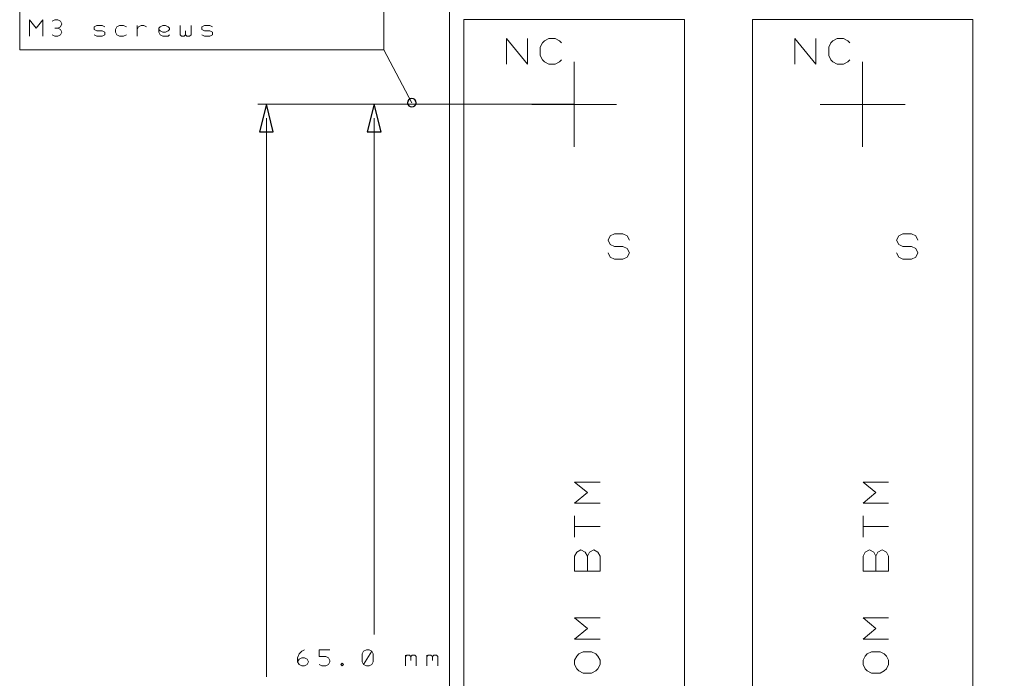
# Model space of a CAD drawing. Header units: millimetres. Extents: x -128 to 128, y -97 to 97.
# Tile 10 of 27: x -128 to -70, y -11 to 28. Entities that reach past the tile are written whole.
import ezdxf

# ---------------------------------------------------------------- set-up
doc = ezdxf.new("R2010")
doc.units = ezdxf.units.MM
doc.header["$MEASUREMENT"] = 0
doc.layers.add('Ebene 1', color=7, linetype='Continuous')

msp = doc.modelspace()

# ---------------------------------------------------------------- linework, layer by layer
at = {"layer": 'Ebene 1', "lineweight": 20}
for points, knots in [([(-102.7063, -46.9188), (-102.7063, -46.9188), (116.0512, -46.9188), (116.0512, -46.9188), (116.0512, -46.9188), (116.0512, -46.9188), (116.0512, 82.5514), (116.0512, 82.5514), (116.0512, 82.5514), (116.0512, 82.5514), (-102.7063, 82.5514), (-102.7063, 82.5514), (-102.7063, 82.5514), (-102.7063, 82.5514), (-102.7063, -46.9188), (-102.7063, -46.9188)], [0, 0, 0, 0, 0.2, 0.2, 0.2, 0.2, 0.4, 0.4, 0.4, 0.4, 0.6, 0.6, 0.6, 0.6, 1, 1, 1, 1]), ([(-101.8614, -46.9188), (-101.8614, -46.9188), (-88.8612, -46.9188), (-88.8612, -46.9188), (-88.8612, -46.9188), (-88.8612, -46.9188), (-88.8612, 28.0814), (-88.8612, 28.0814), (-88.8612, 28.0814), (-88.8612, 28.0814), (-101.8614, 28.0814), (-101.8614, 28.0814), (-101.8614, 28.0814), (-101.8614, 28.0814), (-101.8614, -46.9188), (-101.8614, -46.9188)], [0, 0, 0, 0, 0.2, 0.2, 0.2, 0.2, 0.4, 0.4, 0.4, 0.4, 0.6, 0.6, 0.6, 0.6, 1, 1, 1, 1]), ([(-84.8614, -46.9188), (-84.8614, -46.9188), (-71.8612, -46.9188), (-71.8612, -46.9188), (-71.8612, -46.9188), (-71.8612, -46.9188), (-71.8612, 28.0814), (-71.8612, 28.0814), (-71.8612, 28.0814), (-71.8612, 28.0814), (-84.8614, 28.0814), (-84.8614, 28.0814), (-84.8614, 28.0814), (-84.8614, 28.0814), (-84.8614, -46.9188), (-84.8614, -46.9188)], [0, 0, 0, 0, 0.2, 0.2, 0.2, 0.2, 0.4, 0.4, 0.4, 0.4, 0.6, 0.6, 0.6, 0.6, 1, 1, 1, 1]), ([(-99.3613, 25.4564), (-99.3613, 25.4564), (-99.3613, 26.9564), (-99.3613, 26.9564), (-99.3613, 26.9564), (-99.3613, 26.9564), (-98.1114, 25.4564), (-98.1114, 25.4564), (-98.1114, 25.4564), (-98.1114, 25.4564), (-98.1114, 26.9564), (-98.1114, 26.9564)], [0, 0, 0, 0, 0.25, 0.25, 0.25, 0.25, 0.5, 0.5, 0.5, 0.5, 1, 1, 1, 1]), ([(-96.1115, 25.7062), (-96.1115, 25.7062), (-96.2364, 25.5813), (-96.2364, 25.5813), (-96.2364, 25.5813), (-96.2364, 25.5813), (-96.4865, 25.4564), (-96.4865, 25.4564), (-96.4865, 25.4564), (-96.4865, 25.4564), (-96.8615, 25.4564), (-96.8615, 25.4564), (-96.8615, 25.4564), (-96.8615, 25.4564), (-97.1113, 25.5813), (-97.1113, 25.5813), (-97.1113, 25.5813), (-97.1113, 25.5813), (-97.2365, 25.7062), (-97.2365, 25.7062), (-97.2365, 25.7062), (-97.2365, 25.7062), (-97.3614, 25.9563), (-97.3614, 25.9563), (-97.3614, 25.9563), (-97.3614, 25.9563), (-97.3614, 26.4562), (-97.3614, 26.4562), (-97.3614, 26.4562), (-97.3614, 26.4562), (-97.2365, 26.7063), (-97.2365, 26.7063), (-97.2365, 26.7063), (-97.2365, 26.7063), (-97.1113, 26.8312), (-97.1113, 26.8312), (-97.1113, 26.8312), (-97.1113, 26.8312), (-96.8615, 26.9564), (-96.8615, 26.9564), (-96.8615, 26.9564), (-96.8615, 26.9564), (-96.4865, 26.9564), (-96.4865, 26.9564), (-96.4865, 26.9564), (-96.4865, 26.9564), (-96.2364, 26.8312), (-96.2364, 26.8312), (-96.2364, 26.8312), (-96.2364, 26.8312), (-96.1115, 26.7063), (-96.1115, 26.7063)], [0, 0, 0, 0, 0.0714286, 0.0714286, 0.0714286, 0.0714286, 0.1428571, 0.1428571, 0.1428571, 0.1428571, 0.2142857, 0.2142857, 0.2142857, 0.2142857, 0.2857143, 0.2857143, 0.2857143, 0.2857143, 0.3571429, 0.3571429, 0.3571429, 0.3571429, 0.4285714, 0.4285714, 0.4285714, 0.4285714, 0.5, 0.5, 0.5, 0.5, 0.5714286, 0.5714286, 0.5714286, 0.5714286, 0.6428571, 0.6428571, 0.6428571, 0.6428571, 0.7142857, 0.7142857, 0.7142857, 0.7142857, 0.7857143, 0.7857143, 0.7857143, 0.7857143, 0.8571429, 0.8571429, 0.8571429, 0.8571429, 1, 1, 1, 1]), ([(-82.3613, 25.4564), (-82.3613, 25.4564), (-82.3613, 26.9564), (-82.3613, 26.9564), (-82.3613, 26.9564), (-82.3613, 26.9564), (-81.1114, 25.4564), (-81.1114, 25.4564), (-81.1114, 25.4564), (-81.1114, 25.4564), (-81.1114, 26.9564), (-81.1114, 26.9564)], [0, 0, 0, 0, 0.25, 0.25, 0.25, 0.25, 0.5, 0.5, 0.5, 0.5, 1, 1, 1, 1]), ([(-79.1115, 25.7062), (-79.1115, 25.7062), (-79.2364, 25.5813), (-79.2364, 25.5813), (-79.2364, 25.5813), (-79.2364, 25.5813), (-79.4865, 25.4564), (-79.4865, 25.4564), (-79.4865, 25.4564), (-79.4865, 25.4564), (-79.8615, 25.4564), (-79.8615, 25.4564), (-79.8615, 25.4564), (-79.8615, 25.4564), (-80.1112, 25.5813), (-80.1112, 25.5813), (-80.1112, 25.5813), (-80.1112, 25.5813), (-80.2365, 25.7062), (-80.2365, 25.7062), (-80.2365, 25.7062), (-80.2365, 25.7062), (-80.3614, 25.9563), (-80.3614, 25.9563), (-80.3614, 25.9563), (-80.3614, 25.9563), (-80.3614, 26.4562), (-80.3614, 26.4562), (-80.3614, 26.4562), (-80.3614, 26.4562), (-80.2365, 26.7063), (-80.2365, 26.7063), (-80.2365, 26.7063), (-80.2365, 26.7063), (-80.1112, 26.8312), (-80.1112, 26.8312), (-80.1112, 26.8312), (-80.1112, 26.8312), (-79.8615, 26.9564), (-79.8615, 26.9564), (-79.8615, 26.9564), (-79.8615, 26.9564), (-79.4865, 26.9564), (-79.4865, 26.9564), (-79.4865, 26.9564), (-79.4865, 26.9564), (-79.2364, 26.8312), (-79.2364, 26.8312), (-79.2364, 26.8312), (-79.2364, 26.8312), (-79.1115, 26.7063), (-79.1115, 26.7063)], [0, 0, 0, 0, 0.0714286, 0.0714286, 0.0714286, 0.0714286, 0.1428571, 0.1428571, 0.1428571, 0.1428571, 0.2142857, 0.2142857, 0.2142857, 0.2142857, 0.2857143, 0.2857143, 0.2857143, 0.2857143, 0.3571429, 0.3571429, 0.3571429, 0.3571429, 0.4285714, 0.4285714, 0.4285714, 0.4285714, 0.5, 0.5, 0.5, 0.5, 0.5714286, 0.5714286, 0.5714286, 0.5714286, 0.6428571, 0.6428571, 0.6428571, 0.6428571, 0.7142857, 0.7142857, 0.7142857, 0.7142857, 0.7857143, 0.7857143, 0.7857143, 0.7857143, 0.8571429, 0.8571429, 0.8571429, 0.8571429, 1, 1, 1, 1]), ([(-93.3612, 14.3312), (-93.3612, 14.3312), (-93.2363, 14.0815), (-93.2363, 14.0815), (-93.2363, 14.0815), (-93.2363, 14.0815), (-92.9862, 13.9562), (-92.9862, 13.9562), (-92.9862, 13.9562), (-92.9862, 13.9562), (-92.4863, 13.9562), (-92.4863, 13.9562), (-92.4863, 13.9562), (-92.4863, 13.9562), (-92.2362, 14.0815), (-92.2362, 14.0815), (-92.2362, 14.0815), (-92.2362, 14.0815), (-92.1113, 14.3312), (-92.1113, 14.3312), (-92.1113, 14.3312), (-92.1113, 14.3312), (-92.2362, 14.5813), (-92.2362, 14.5813), (-92.2362, 14.5813), (-92.2362, 14.5813), (-92.4863, 14.7062), (-92.4863, 14.7062), (-92.4863, 14.7062), (-92.4863, 14.7062), (-92.9862, 14.7062), (-92.9862, 14.7062), (-92.9862, 14.7062), (-92.9862, 14.7062), (-93.2363, 14.8315), (-93.2363, 14.8315), (-93.2363, 14.8315), (-93.2363, 14.8315), (-93.3612, 15.0812), (-93.3612, 15.0812), (-93.3612, 15.0812), (-93.3612, 15.0812), (-93.2363, 15.3314), (-93.2363, 15.3314), (-93.2363, 15.3314), (-93.2363, 15.3314), (-92.9862, 15.4562), (-92.9862, 15.4562), (-92.9862, 15.4562), (-92.9862, 15.4562), (-92.4863, 15.4562), (-92.4863, 15.4562), (-92.4863, 15.4562), (-92.4863, 15.4562), (-92.2362, 15.3314), (-92.2362, 15.3314), (-92.2362, 15.3314), (-92.2362, 15.3314), (-92.1113, 15.0812), (-92.1113, 15.0812)], [0, 0, 0, 0, 0.0625, 0.0625, 0.0625, 0.0625, 0.125, 0.125, 0.125, 0.125, 0.1875, 0.1875, 0.1875, 0.1875, 0.25, 0.25, 0.25, 0.25, 0.3125, 0.3125, 0.3125, 0.3125, 0.375, 0.375, 0.375, 0.375, 0.4375, 0.4375, 0.4375, 0.4375, 0.5, 0.5, 0.5, 0.5, 0.5625, 0.5625, 0.5625, 0.5625, 0.625, 0.625, 0.625, 0.625, 0.6875, 0.6875, 0.6875, 0.6875, 0.75, 0.75, 0.75, 0.75, 0.8125, 0.8125, 0.8125, 0.8125, 0.875, 0.875, 0.875, 0.875, 1, 1, 1, 1]), ([(-76.3612, 14.3312), (-76.3612, 14.3312), (-76.2363, 14.0815), (-76.2363, 14.0815), (-76.2363, 14.0815), (-76.2363, 14.0815), (-75.9862, 13.9562), (-75.9862, 13.9562), (-75.9862, 13.9562), (-75.9862, 13.9562), (-75.4863, 13.9562), (-75.4863, 13.9562), (-75.4863, 13.9562), (-75.4863, 13.9562), (-75.2362, 14.0815), (-75.2362, 14.0815), (-75.2362, 14.0815), (-75.2362, 14.0815), (-75.1113, 14.3312), (-75.1113, 14.3312), (-75.1113, 14.3312), (-75.1113, 14.3312), (-75.2362, 14.5813), (-75.2362, 14.5813), (-75.2362, 14.5813), (-75.2362, 14.5813), (-75.4863, 14.7062), (-75.4863, 14.7062), (-75.4863, 14.7062), (-75.4863, 14.7062), (-75.9862, 14.7062), (-75.9862, 14.7062), (-75.9862, 14.7062), (-75.9862, 14.7062), (-76.2363, 14.8315), (-76.2363, 14.8315), (-76.2363, 14.8315), (-76.2363, 14.8315), (-76.3612, 15.0812), (-76.3612, 15.0812), (-76.3612, 15.0812), (-76.3612, 15.0812), (-76.2363, 15.3314), (-76.2363, 15.3314), (-76.2363, 15.3314), (-76.2363, 15.3314), (-75.9862, 15.4562), (-75.9862, 15.4562), (-75.9862, 15.4562), (-75.9862, 15.4562), (-75.4863, 15.4562), (-75.4863, 15.4562), (-75.4863, 15.4562), (-75.4863, 15.4562), (-75.2362, 15.3314), (-75.2362, 15.3314), (-75.2362, 15.3314), (-75.2362, 15.3314), (-75.1113, 15.0812), (-75.1113, 15.0812)], [0, 0, 0, 0, 0.0625, 0.0625, 0.0625, 0.0625, 0.125, 0.125, 0.125, 0.125, 0.1875, 0.1875, 0.1875, 0.1875, 0.25, 0.25, 0.25, 0.25, 0.3125, 0.3125, 0.3125, 0.3125, 0.375, 0.375, 0.375, 0.375, 0.4375, 0.4375, 0.4375, 0.4375, 0.5, 0.5, 0.5, 0.5, 0.5625, 0.5625, 0.5625, 0.5625, 0.625, 0.625, 0.625, 0.625, 0.6875, 0.6875, 0.6875, 0.6875, 0.75, 0.75, 0.75, 0.75, 0.8125, 0.8125, 0.8125, 0.8125, 0.875, 0.875, 0.875, 0.875, 1, 1, 1, 1]), ([(-93.8364, -0.4188), (-93.8364, -0.4188), (-95.3364, -0.4188), (-95.3364, -0.4188), (-95.3364, -0.4188), (-95.3364, -0.4188), (-94.5864, 0.2064), (-94.5864, 0.2064), (-94.5864, 0.2064), (-94.5864, 0.2064), (-95.3364, 0.8315), (-95.3364, 0.8315), (-95.3364, 0.8315), (-95.3364, 0.8315), (-93.8364, 0.8315), (-93.8364, 0.8315)], [0, 0, 0, 0, 0.2, 0.2, 0.2, 0.2, 0.4, 0.4, 0.4, 0.4, 0.6, 0.6, 0.6, 0.6, 1, 1, 1, 1]), ([(-76.8364, -0.4188), (-76.8364, -0.4188), (-78.3364, -0.4188), (-78.3364, -0.4188), (-78.3364, -0.4188), (-78.3364, -0.4188), (-77.5864, 0.2064), (-77.5864, 0.2064), (-77.5864, 0.2064), (-77.5864, 0.2064), (-78.3364, 0.8315), (-78.3364, 0.8315), (-78.3364, 0.8315), (-78.3364, 0.8315), (-76.8364, 0.8315), (-76.8364, 0.8315)], [0, 0, 0, 0, 0.2, 0.2, 0.2, 0.2, 0.4, 0.4, 0.4, 0.4, 0.6, 0.6, 0.6, 0.6, 1, 1, 1, 1]), ([(-94.5864, -3.5437), (-94.5864, -3.5437), (-94.4612, -3.2936), (-94.4612, -3.2936), (-94.4612, -3.2936), (-94.4612, -3.2936), (-94.2114, -3.1687), (-94.2114, -3.1687), (-94.2114, -3.1687), (-94.2114, -3.1687), (-93.9613, -3.2936), (-93.9613, -3.2936), (-93.9613, -3.2936), (-93.9613, -3.2936), (-93.8364, -3.5437), (-93.8364, -3.5437), (-93.8364, -3.5437), (-93.8364, -3.5437), (-93.8364, -4.4186), (-93.8364, -4.4186), (-93.8364, -4.4186), (-93.8364, -4.4186), (-95.3364, -4.4186), (-95.3364, -4.4186), (-95.3364, -4.4186), (-95.3364, -4.4186), (-95.3364, -3.5437), (-95.3364, -3.5437), (-95.3364, -3.5437), (-95.3364, -3.5437), (-95.2112, -3.2936), (-95.2112, -3.2936), (-95.2112, -3.2936), (-95.2112, -3.2936), (-94.9614, -3.1687), (-94.9614, -3.1687), (-94.9614, -3.1687), (-94.9614, -3.1687), (-94.7113, -3.2936), (-94.7113, -3.2936), (-94.7113, -3.2936), (-94.7113, -3.2936), (-94.5864, -3.5437), (-94.5864, -3.5437), (-94.5864, -3.5437), (-94.5864, -3.5437), (-94.5864, -4.4186), (-94.5864, -4.4186)], [0, 0, 0, 0, 0.0769231, 0.0769231, 0.0769231, 0.0769231, 0.1538462, 0.1538462, 0.1538462, 0.1538462, 0.2307692, 0.2307692, 0.2307692, 0.2307692, 0.3076923, 0.3076923, 0.3076923, 0.3076923, 0.3846154, 0.3846154, 0.3846154, 0.3846154, 0.4615385, 0.4615385, 0.4615385, 0.4615385, 0.5384615, 0.5384615, 0.5384615, 0.5384615, 0.6153846, 0.6153846, 0.6153846, 0.6153846, 0.6923077, 0.6923077, 0.6923077, 0.6923077, 0.7692308, 0.7692308, 0.7692308, 0.7692308, 0.8461538, 0.8461538, 0.8461538, 0.8461538, 1, 1, 1, 1]), ([(-77.5864, -3.5437), (-77.5864, -3.5437), (-77.4612, -3.2936), (-77.4612, -3.2936), (-77.4612, -3.2936), (-77.4612, -3.2936), (-77.2114, -3.1687), (-77.2114, -3.1687), (-77.2114, -3.1687), (-77.2114, -3.1687), (-76.9613, -3.2936), (-76.9613, -3.2936), (-76.9613, -3.2936), (-76.9613, -3.2936), (-76.8364, -3.5437), (-76.8364, -3.5437), (-76.8364, -3.5437), (-76.8364, -3.5437), (-76.8364, -4.4186), (-76.8364, -4.4186), (-76.8364, -4.4186), (-76.8364, -4.4186), (-78.3364, -4.4186), (-78.3364, -4.4186), (-78.3364, -4.4186), (-78.3364, -4.4186), (-78.3364, -3.5437), (-78.3364, -3.5437), (-78.3364, -3.5437), (-78.3364, -3.5437), (-78.2112, -3.2936), (-78.2112, -3.2936), (-78.2112, -3.2936), (-78.2112, -3.2936), (-77.9614, -3.1687), (-77.9614, -3.1687), (-77.9614, -3.1687), (-77.9614, -3.1687), (-77.7113, -3.2936), (-77.7113, -3.2936), (-77.7113, -3.2936), (-77.7113, -3.2936), (-77.5864, -3.5437), (-77.5864, -3.5437), (-77.5864, -3.5437), (-77.5864, -3.5437), (-77.5864, -4.4186), (-77.5864, -4.4186)], [0, 0, 0, 0, 0.0769231, 0.0769231, 0.0769231, 0.0769231, 0.1538462, 0.1538462, 0.1538462, 0.1538462, 0.2307692, 0.2307692, 0.2307692, 0.2307692, 0.3076923, 0.3076923, 0.3076923, 0.3076923, 0.3846154, 0.3846154, 0.3846154, 0.3846154, 0.4615385, 0.4615385, 0.4615385, 0.4615385, 0.5384615, 0.5384615, 0.5384615, 0.5384615, 0.6153846, 0.6153846, 0.6153846, 0.6153846, 0.6923077, 0.6923077, 0.6923077, 0.6923077, 0.7692308, 0.7692308, 0.7692308, 0.7692308, 0.8461538, 0.8461538, 0.8461538, 0.8461538, 1, 1, 1, 1]), ([(-93.8364, -8.4187), (-93.8364, -8.4187), (-95.3364, -8.4187), (-95.3364, -8.4187), (-95.3364, -8.4187), (-95.3364, -8.4187), (-94.5864, -7.7936), (-94.5864, -7.7936), (-94.5864, -7.7936), (-94.5864, -7.7936), (-95.3364, -7.1688), (-95.3364, -7.1688), (-95.3364, -7.1688), (-95.3364, -7.1688), (-93.8364, -7.1688), (-93.8364, -7.1688)], [0, 0, 0, 0, 0.2, 0.2, 0.2, 0.2, 0.4, 0.4, 0.4, 0.4, 0.6, 0.6, 0.6, 0.6, 1, 1, 1, 1]), ([(-76.8364, -8.4187), (-76.8364, -8.4187), (-78.3364, -8.4187), (-78.3364, -8.4187), (-78.3364, -8.4187), (-78.3364, -8.4187), (-77.5864, -7.7936), (-77.5864, -7.7936), (-77.5864, -7.7936), (-77.5864, -7.7936), (-78.3364, -7.1688), (-78.3364, -7.1688), (-78.3364, -7.1688), (-78.3364, -7.1688), (-76.8364, -7.1688), (-76.8364, -7.1688)], [0, 0, 0, 0, 0.2, 0.2, 0.2, 0.2, 0.4, 0.4, 0.4, 0.4, 0.6, 0.6, 0.6, 0.6, 1, 1, 1, 1]), ([(-94.3363, -10.4186), (-94.3363, -10.4186), (-94.8362, -10.4186), (-94.8362, -10.4186), (-94.8362, -10.4186), (-94.8362, -10.4186), (-95.0863, -10.2937), (-95.0863, -10.2937), (-95.0863, -10.2937), (-95.0863, -10.2937), (-95.2112, -10.1685), (-95.2112, -10.1685), (-95.2112, -10.1685), (-95.2112, -10.1685), (-95.3364, -9.9187), (-95.3364, -9.9187), (-95.3364, -9.9187), (-95.3364, -9.9187), (-95.3364, -9.6686), (-95.3364, -9.6686), (-95.3364, -9.6686), (-95.3364, -9.6686), (-95.2112, -9.4185), (-95.2112, -9.4185), (-95.2112, -9.4185), (-95.2112, -9.4185), (-95.0863, -9.2936), (-95.0863, -9.2936), (-95.0863, -9.2936), (-95.0863, -9.2936), (-94.8362, -9.1687), (-94.8362, -9.1687), (-94.8362, -9.1687), (-94.8362, -9.1687), (-94.3363, -9.1687), (-94.3363, -9.1687), (-94.3363, -9.1687), (-94.3363, -9.1687), (-94.0862, -9.2936), (-94.0862, -9.2936), (-94.0862, -9.2936), (-94.0862, -9.2936), (-93.9613, -9.4185), (-93.9613, -9.4185), (-93.9613, -9.4185), (-93.9613, -9.4185), (-93.8364, -9.6686), (-93.8364, -9.6686), (-93.8364, -9.6686), (-93.8364, -9.6686), (-93.8364, -9.9187), (-93.8364, -9.9187), (-93.8364, -9.9187), (-93.8364, -9.9187), (-93.9613, -10.1685), (-93.9613, -10.1685), (-93.9613, -10.1685), (-93.9613, -10.1685), (-94.0862, -10.2937), (-94.0862, -10.2937), (-94.0862, -10.2937), (-94.0862, -10.2937), (-94.3363, -10.4186), (-94.3363, -10.4186)], [0, 0, 0, 0, 0.0588235, 0.0588235, 0.0588235, 0.0588235, 0.1176471, 0.1176471, 0.1176471, 0.1176471, 0.1764706, 0.1764706, 0.1764706, 0.1764706, 0.2352941, 0.2352941, 0.2352941, 0.2352941, 0.2941176, 0.2941176, 0.2941176, 0.2941176, 0.3529412, 0.3529412, 0.3529412, 0.3529412, 0.4117647, 0.4117647, 0.4117647, 0.4117647, 0.4705882, 0.4705882, 0.4705882, 0.4705882, 0.5294118, 0.5294118, 0.5294118, 0.5294118, 0.5882353, 0.5882353, 0.5882353, 0.5882353, 0.6470588, 0.6470588, 0.6470588, 0.6470588, 0.7058824, 0.7058824, 0.7058824, 0.7058824, 0.7647059, 0.7647059, 0.7647059, 0.7647059, 0.8235294, 0.8235294, 0.8235294, 0.8235294, 0.8823529, 0.8823529, 0.8823529, 0.8823529, 1, 1, 1, 1]), ([(-77.3363, -10.4186), (-77.3363, -10.4186), (-77.8362, -10.4186), (-77.8362, -10.4186), (-77.8362, -10.4186), (-77.8362, -10.4186), (-78.0863, -10.2937), (-78.0863, -10.2937), (-78.0863, -10.2937), (-78.0863, -10.2937), (-78.2112, -10.1685), (-78.2112, -10.1685), (-78.2112, -10.1685), (-78.2112, -10.1685), (-78.3364, -9.9187), (-78.3364, -9.9187), (-78.3364, -9.9187), (-78.3364, -9.9187), (-78.3364, -9.6686), (-78.3364, -9.6686), (-78.3364, -9.6686), (-78.3364, -9.6686), (-78.2112, -9.4185), (-78.2112, -9.4185), (-78.2112, -9.4185), (-78.2112, -9.4185), (-78.0863, -9.2936), (-78.0863, -9.2936), (-78.0863, -9.2936), (-78.0863, -9.2936), (-77.8362, -9.1687), (-77.8362, -9.1687), (-77.8362, -9.1687), (-77.8362, -9.1687), (-77.3363, -9.1687), (-77.3363, -9.1687), (-77.3363, -9.1687), (-77.3363, -9.1687), (-77.0865, -9.2936), (-77.0865, -9.2936), (-77.0865, -9.2936), (-77.0865, -9.2936), (-76.9613, -9.4185), (-76.9613, -9.4185), (-76.9613, -9.4185), (-76.9613, -9.4185), (-76.8364, -9.6686), (-76.8364, -9.6686), (-76.8364, -9.6686), (-76.8364, -9.6686), (-76.8364, -9.9187), (-76.8364, -9.9187), (-76.8364, -9.9187), (-76.8364, -9.9187), (-76.9613, -10.1685), (-76.9613, -10.1685), (-76.9613, -10.1685), (-76.9613, -10.1685), (-77.0865, -10.2937), (-77.0865, -10.2937), (-77.0865, -10.2937), (-77.0865, -10.2937), (-77.3363, -10.4186), (-77.3363, -10.4186)], [0, 0, 0, 0, 0.0588235, 0.0588235, 0.0588235, 0.0588235, 0.1176471, 0.1176471, 0.1176471, 0.1176471, 0.1764706, 0.1764706, 0.1764706, 0.1764706, 0.2352941, 0.2352941, 0.2352941, 0.2352941, 0.2941176, 0.2941176, 0.2941176, 0.2941176, 0.3529412, 0.3529412, 0.3529412, 0.3529412, 0.4117647, 0.4117647, 0.4117647, 0.4117647, 0.4705882, 0.4705882, 0.4705882, 0.4705882, 0.5294118, 0.5294118, 0.5294118, 0.5294118, 0.5882353, 0.5882353, 0.5882353, 0.5882353, 0.6470588, 0.6470588, 0.6470588, 0.6470588, 0.7058824, 0.7058824, 0.7058824, 0.7058824, 0.7647059, 0.7647059, 0.7647059, 0.7647059, 0.8235294, 0.8235294, 0.8235294, 0.8235294, 0.8823529, 0.8823529, 0.8823529, 0.8823529, 1, 1, 1, 1])]:
    msp.add_open_spline(points, degree=3, knots=knots, dxfattribs=at)
at = {"layer": 'Ebene 1', "lineweight": 9}
for points, knots in [([(-106.5798, 26.2904), (-106.5798, 26.2904), (-106.5798, 33.5294), (-106.5798, 33.5294), (-106.5798, 33.5294), (-106.5798, 33.5294), (-128.0428, 33.5294), (-128.0428, 33.5294), (-128.0428, 33.5294), (-128.0428, 33.5294), (-128.0428, 26.2904), (-128.0428, 26.2904), (-128.0428, 26.2904), (-128.0428, 26.2904), (-106.5798, 26.2904), (-106.5798, 26.2904)], [0, 0, 0, 0, 0.2, 0.2, 0.2, 0.2, 0.4, 0.4, 0.4, 0.4, 0.6, 0.6, 0.6, 0.6, 1, 1, 1, 1]), ([(-105.1828, 23.1789), (-105.1828, 23.3189), (-105.069, 23.4329), (-104.9288, 23.4329), (-104.9288, 23.4329), (-104.7886, 23.4329), (-104.6748, 23.3189), (-104.6748, 23.1789), (-104.6748, 23.1789), (-104.6748, 23.0385), (-104.7886, 22.9249), (-104.9288, 22.9249), (-104.9288, 22.9249), (-105.069, 22.9249), (-105.1828, 23.0385), (-105.1828, 23.1789)], [0, 0, 0, 0, 0.2, 0.2, 0.2, 0.2, 0.4, 0.4, 0.4, 0.4, 0.6, 0.6, 0.6, 0.6, 1, 1, 1, 1]), ([(-113.5013, 23.0868), (-113.5013, 23.0868), (-113.0949, 21.4612), (-113.0949, 21.4612), (-113.0949, 21.4612), (-113.0949, 21.4612), (-113.9077, 21.4612), (-113.9077, 21.4612), (-113.9077, 21.4612), (-113.9077, 21.4612), (-113.5013, 23.0868), (-113.5013, 23.0868)], [0, 0, 0, 0, 0.25, 0.25, 0.25, 0.25, 0.5, 0.5, 0.5, 0.5, 1, 1, 1, 1]), ([(-107.1513, 23.0868), (-107.1513, 23.0868), (-106.7449, 21.4612), (-106.7449, 21.4612), (-106.7449, 21.4612), (-106.7449, 21.4612), (-107.5577, 21.4612), (-107.5577, 21.4612), (-107.5577, 21.4612), (-107.5577, 21.4612), (-107.1513, 23.0868), (-107.1513, 23.0868)], [0, 0, 0, 0, 0.25, 0.25, 0.25, 0.25, 0.5, 0.5, 0.5, 0.5, 1, 1, 1, 1])]:
    msp.add_open_spline(points, degree=3, knots=knots, dxfattribs=at)
at = {"layer": 'Ebene 1', "lineweight": 13}
for points, knots in [([(-127.4713, 27.1), (-127.4713, 27.1), (-127.4713, 28.0525), (-127.4713, 28.0525), (-127.4713, 28.0525), (-127.4713, 28.0525), (-127.0745, 27.5763), (-127.0745, 27.5763), (-127.0745, 27.5763), (-127.0745, 27.5763), (-126.6776, 28.0525), (-126.6776, 28.0525), (-126.6776, 28.0525), (-126.6776, 28.0525), (-126.6776, 27.1), (-126.6776, 27.1)], [0, 0, 0, 0, 0.2, 0.2, 0.2, 0.2, 0.4, 0.4, 0.4, 0.4, 0.6, 0.6, 0.6, 0.6, 1, 1, 1, 1]), ([(-125.8045, 27.5763), (-125.8045, 27.5763), (-125.6458, 27.6556), (-125.6458, 27.6556), (-125.6458, 27.6556), (-125.6458, 27.6556), (-125.5663, 27.8144), (-125.5663, 27.8144), (-125.5663, 27.8144), (-125.5663, 27.8144), (-125.6458, 27.9731), (-125.6458, 27.9731), (-125.6458, 27.9731), (-125.6458, 27.9731), (-125.8045, 28.0525), (-125.8045, 28.0525), (-125.8045, 28.0525), (-125.8045, 28.0525), (-125.9633, 28.0525), (-125.9633, 28.0525), (-125.9633, 28.0525), (-125.9633, 28.0525), (-126.122, 27.9731), (-126.122, 27.9731)], [0, 0, 0, 0, 0.1428571, 0.1428571, 0.1428571, 0.1428571, 0.2857143, 0.2857143, 0.2857143, 0.2857143, 0.4285714, 0.4285714, 0.4285714, 0.4285714, 0.5714286, 0.5714286, 0.5714286, 0.5714286, 0.7142857, 0.7142857, 0.7142857, 0.7142857, 1, 1, 1, 1]), ([(-126.122, 27.1794), (-126.122, 27.1794), (-125.9633, 27.1), (-125.9633, 27.1), (-125.9633, 27.1), (-125.9633, 27.1), (-125.8045, 27.1), (-125.8045, 27.1), (-125.8045, 27.1), (-125.8045, 27.1), (-125.6458, 27.1794), (-125.6458, 27.1794), (-125.6458, 27.1794), (-125.6458, 27.1794), (-125.5663, 27.3381), (-125.5663, 27.3381), (-125.5663, 27.3381), (-125.5663, 27.3381), (-125.6458, 27.4969), (-125.6458, 27.4969), (-125.6458, 27.4969), (-125.6458, 27.4969), (-125.8045, 27.5763), (-125.8045, 27.5763), (-125.8045, 27.5763), (-125.8045, 27.5763), (-125.9633, 27.5763), (-125.9633, 27.5763)], [0, 0, 0, 0, 0.125, 0.125, 0.125, 0.125, 0.25, 0.25, 0.25, 0.25, 0.375, 0.375, 0.375, 0.375, 0.5, 0.5, 0.5, 0.5, 0.625, 0.625, 0.625, 0.625, 0.75, 0.75, 0.75, 0.75, 1, 1, 1, 1]), ([(-123.6613, 27.1794), (-123.6613, 27.1794), (-123.5026, 27.1), (-123.5026, 27.1), (-123.5026, 27.1), (-123.5026, 27.1), (-123.1851, 27.1), (-123.1851, 27.1), (-123.1851, 27.1), (-123.1851, 27.1), (-123.0263, 27.1794), (-123.0263, 27.1794), (-123.0263, 27.1794), (-123.0263, 27.1794), (-123.0263, 27.3381), (-123.0263, 27.3381), (-123.0263, 27.3381), (-123.0263, 27.3381), (-123.1851, 27.4175), (-123.1851, 27.4175), (-123.1851, 27.4175), (-123.1851, 27.4175), (-123.5026, 27.4175), (-123.5026, 27.4175), (-123.5026, 27.4175), (-123.5026, 27.4175), (-123.6613, 27.4969), (-123.6613, 27.4969), (-123.6613, 27.4969), (-123.6613, 27.4969), (-123.6613, 27.6556), (-123.6613, 27.6556), (-123.6613, 27.6556), (-123.6613, 27.6556), (-123.5026, 27.735), (-123.5026, 27.735), (-123.5026, 27.735), (-123.5026, 27.735), (-123.1851, 27.735), (-123.1851, 27.735), (-123.1851, 27.735), (-123.1851, 27.735), (-123.0263, 27.6556), (-123.0263, 27.6556)], [0, 0, 0, 0, 0.0833333, 0.0833333, 0.0833333, 0.0833333, 0.1666667, 0.1666667, 0.1666667, 0.1666667, 0.25, 0.25, 0.25, 0.25, 0.3333333, 0.3333333, 0.3333333, 0.3333333, 0.4166667, 0.4166667, 0.4166667, 0.4166667, 0.5, 0.5, 0.5, 0.5, 0.5833333, 0.5833333, 0.5833333, 0.5833333, 0.6666667, 0.6666667, 0.6666667, 0.6666667, 0.75, 0.75, 0.75, 0.75, 0.8333333, 0.8333333, 0.8333333, 0.8333333, 1, 1, 1, 1]), ([(-121.7563, 27.6556), (-121.7563, 27.6556), (-121.9151, 27.735), (-121.9151, 27.735), (-121.9151, 27.735), (-121.9151, 27.735), (-122.1533, 27.735), (-122.1533, 27.735), (-122.1533, 27.735), (-122.1533, 27.735), (-122.312, 27.6556), (-122.312, 27.6556), (-122.312, 27.6556), (-122.312, 27.6556), (-122.3913, 27.4969), (-122.3913, 27.4969), (-122.3913, 27.4969), (-122.3913, 27.4969), (-122.3913, 27.3381), (-122.3913, 27.3381), (-122.3913, 27.3381), (-122.3913, 27.3381), (-122.312, 27.1794), (-122.312, 27.1794), (-122.312, 27.1794), (-122.312, 27.1794), (-122.1533, 27.1), (-122.1533, 27.1), (-122.1533, 27.1), (-122.1533, 27.1), (-121.9151, 27.1), (-121.9151, 27.1), (-121.9151, 27.1), (-121.9151, 27.1), (-121.7563, 27.1794), (-121.7563, 27.1794)], [0, 0, 0, 0, 0.1, 0.1, 0.1, 0.1, 0.2, 0.2, 0.2, 0.2, 0.3, 0.3, 0.3, 0.3, 0.4, 0.4, 0.4, 0.4, 0.5, 0.5, 0.5, 0.5, 0.6, 0.6, 0.6, 0.6, 0.7, 0.7, 0.7, 0.7, 0.8, 0.8, 0.8, 0.8, 1, 1, 1, 1]), ([(-121.1213, 27.4969), (-121.1213, 27.4969), (-121.042, 27.6556), (-121.042, 27.6556), (-121.042, 27.6556), (-121.042, 27.6556), (-120.8833, 27.735), (-120.8833, 27.735), (-120.8833, 27.735), (-120.8833, 27.735), (-120.7245, 27.735), (-120.7245, 27.735), (-120.7245, 27.735), (-120.7245, 27.735), (-120.5658, 27.6556), (-120.5658, 27.6556)], [0, 0, 0, 0, 0.2, 0.2, 0.2, 0.2, 0.4, 0.4, 0.4, 0.4, 0.6, 0.6, 0.6, 0.6, 1, 1, 1, 1]), ([(-119.2163, 27.1794), (-119.2163, 27.1794), (-119.2958, 27.1), (-119.2958, 27.1), (-119.2958, 27.1), (-119.2958, 27.1), (-119.4545, 27.1), (-119.4545, 27.1), (-119.4545, 27.1), (-119.4545, 27.1), (-119.6133, 27.1), (-119.6133, 27.1), (-119.6133, 27.1), (-119.6133, 27.1), (-119.772, 27.1794), (-119.772, 27.1794), (-119.772, 27.1794), (-119.772, 27.1794), (-119.8513, 27.3381), (-119.8513, 27.3381), (-119.8513, 27.3381), (-119.8513, 27.3381), (-119.8513, 27.5763), (-119.8513, 27.5763), (-119.8513, 27.5763), (-119.8513, 27.5763), (-119.772, 27.6556), (-119.772, 27.6556), (-119.772, 27.6556), (-119.772, 27.6556), (-119.6133, 27.735), (-119.6133, 27.735), (-119.6133, 27.735), (-119.6133, 27.735), (-119.4545, 27.735), (-119.4545, 27.735), (-119.4545, 27.735), (-119.4545, 27.735), (-119.2958, 27.6556), (-119.2958, 27.6556), (-119.2958, 27.6556), (-119.2958, 27.6556), (-119.2163, 27.5763), (-119.2163, 27.5763), (-119.2163, 27.5763), (-119.2163, 27.5763), (-119.2163, 27.4969), (-119.2163, 27.4969), (-119.2163, 27.4969), (-119.2163, 27.4969), (-119.2958, 27.4175), (-119.2958, 27.4175), (-119.2958, 27.4175), (-119.2958, 27.4175), (-119.4545, 27.3381), (-119.4545, 27.3381), (-119.4545, 27.3381), (-119.4545, 27.3381), (-119.6133, 27.3381), (-119.6133, 27.3381), (-119.6133, 27.3381), (-119.6133, 27.3381), (-119.772, 27.4175), (-119.772, 27.4175), (-119.772, 27.4175), (-119.772, 27.4175), (-119.8513, 27.4969), (-119.8513, 27.4969)], [0, 0, 0, 0, 0.0555556, 0.0555556, 0.0555556, 0.0555556, 0.1111111, 0.1111111, 0.1111111, 0.1111111, 0.1666667, 0.1666667, 0.1666667, 0.1666667, 0.2222222, 0.2222222, 0.2222222, 0.2222222, 0.2777778, 0.2777778, 0.2777778, 0.2777778, 0.3333333, 0.3333333, 0.3333333, 0.3333333, 0.3888889, 0.3888889, 0.3888889, 0.3888889, 0.4444444, 0.4444444, 0.4444444, 0.4444444, 0.5, 0.5, 0.5, 0.5, 0.5555556, 0.5555556, 0.5555556, 0.5555556, 0.6111111, 0.6111111, 0.6111111, 0.6111111, 0.6666667, 0.6666667, 0.6666667, 0.6666667, 0.7222222, 0.7222222, 0.7222222, 0.7222222, 0.7777778, 0.7777778, 0.7777778, 0.7777778, 0.8333333, 0.8333333, 0.8333333, 0.8333333, 0.8888889, 0.8888889, 0.8888889, 0.8888889, 1, 1, 1, 1]), ([(-118.5813, 27.735), (-118.5813, 27.735), (-118.5813, 27.1794), (-118.5813, 27.1794), (-118.5813, 27.1794), (-118.5813, 27.1794), (-118.502, 27.1), (-118.502, 27.1), (-118.502, 27.1), (-118.502, 27.1), (-118.3433, 27.1), (-118.3433, 27.1), (-118.3433, 27.1), (-118.3433, 27.1), (-118.2638, 27.1794), (-118.2638, 27.1794), (-118.2638, 27.1794), (-118.2638, 27.1794), (-118.2638, 27.4175), (-118.2638, 27.4175)], [0, 0, 0, 0, 0.1666667, 0.1666667, 0.1666667, 0.1666667, 0.3333333, 0.3333333, 0.3333333, 0.3333333, 0.5, 0.5, 0.5, 0.5, 0.6666667, 0.6666667, 0.6666667, 0.6666667, 1, 1, 1, 1]), ([(-118.2638, 27.1794), (-118.2638, 27.1794), (-118.1845, 27.1), (-118.1845, 27.1), (-118.1845, 27.1), (-118.1845, 27.1), (-118.0258, 27.1), (-118.0258, 27.1), (-118.0258, 27.1), (-118.0258, 27.1), (-117.9463, 27.1794), (-117.9463, 27.1794), (-117.9463, 27.1794), (-117.9463, 27.1794), (-117.9463, 27.735), (-117.9463, 27.735)], [0, 0, 0, 0, 0.2, 0.2, 0.2, 0.2, 0.4, 0.4, 0.4, 0.4, 0.6, 0.6, 0.6, 0.6, 1, 1, 1, 1]), ([(-117.3113, 27.1794), (-117.3113, 27.1794), (-117.1526, 27.1), (-117.1526, 27.1), (-117.1526, 27.1), (-117.1526, 27.1), (-116.8351, 27.1), (-116.8351, 27.1), (-116.8351, 27.1), (-116.8351, 27.1), (-116.6763, 27.1794), (-116.6763, 27.1794), (-116.6763, 27.1794), (-116.6763, 27.1794), (-116.6763, 27.3381), (-116.6763, 27.3381), (-116.6763, 27.3381), (-116.6763, 27.3381), (-116.8351, 27.4175), (-116.8351, 27.4175), (-116.8351, 27.4175), (-116.8351, 27.4175), (-117.1526, 27.4175), (-117.1526, 27.4175), (-117.1526, 27.4175), (-117.1526, 27.4175), (-117.3113, 27.4969), (-117.3113, 27.4969), (-117.3113, 27.4969), (-117.3113, 27.4969), (-117.3113, 27.6556), (-117.3113, 27.6556), (-117.3113, 27.6556), (-117.3113, 27.6556), (-117.1526, 27.735), (-117.1526, 27.735), (-117.1526, 27.735), (-117.1526, 27.735), (-116.8351, 27.735), (-116.8351, 27.735), (-116.8351, 27.735), (-116.8351, 27.735), (-116.6763, 27.6556), (-116.6763, 27.6556)], [0, 0, 0, 0, 0.0833333, 0.0833333, 0.0833333, 0.0833333, 0.1666667, 0.1666667, 0.1666667, 0.1666667, 0.25, 0.25, 0.25, 0.25, 0.3333333, 0.3333333, 0.3333333, 0.3333333, 0.4166667, 0.4166667, 0.4166667, 0.4166667, 0.5, 0.5, 0.5, 0.5, 0.5833333, 0.5833333, 0.5833333, 0.5833333, 0.6666667, 0.6666667, 0.6666667, 0.6666667, 0.75, 0.75, 0.75, 0.75, 0.8333333, 0.8333333, 0.8333333, 0.8333333, 1, 1, 1, 1]), ([(-111.6598, -9.7653), (-111.6598, -9.7653), (-111.5805, -9.6065), (-111.5805, -9.6065), (-111.5805, -9.6065), (-111.5805, -9.6065), (-111.4218, -9.5271), (-111.4218, -9.5271), (-111.4218, -9.5271), (-111.4218, -9.5271), (-111.263, -9.5271), (-111.263, -9.5271), (-111.263, -9.5271), (-111.263, -9.5271), (-111.1043, -9.6065), (-111.1043, -9.6065), (-111.1043, -9.6065), (-111.1043, -9.6065), (-111.0248, -9.7653), (-111.0248, -9.7653), (-111.0248, -9.7653), (-111.0248, -9.7653), (-111.1043, -9.924), (-111.1043, -9.924), (-111.1043, -9.924), (-111.1043, -9.924), (-111.263, -10.0034), (-111.263, -10.0034), (-111.263, -10.0034), (-111.263, -10.0034), (-111.4218, -10.0034), (-111.4218, -10.0034), (-111.4218, -10.0034), (-111.4218, -10.0034), (-111.5805, -9.924), (-111.5805, -9.924), (-111.5805, -9.924), (-111.5805, -9.924), (-111.6598, -9.7653), (-111.6598, -9.7653), (-111.6598, -9.7653), (-111.6598, -9.7653), (-111.6598, -9.5271), (-111.6598, -9.5271), (-111.6598, -9.5271), (-111.6598, -9.5271), (-111.5805, -9.289), (-111.5805, -9.289), (-111.5805, -9.289), (-111.5805, -9.289), (-111.4218, -9.1303), (-111.4218, -9.1303), (-111.4218, -9.1303), (-111.4218, -9.1303), (-111.263, -9.0509), (-111.263, -9.0509)], [0, 0, 0, 0, 0.0666667, 0.0666667, 0.0666667, 0.0666667, 0.1333333, 0.1333333, 0.1333333, 0.1333333, 0.2, 0.2, 0.2, 0.2, 0.2666667, 0.2666667, 0.2666667, 0.2666667, 0.3333333, 0.3333333, 0.3333333, 0.3333333, 0.4, 0.4, 0.4, 0.4, 0.4666667, 0.4666667, 0.4666667, 0.4666667, 0.5333333, 0.5333333, 0.5333333, 0.5333333, 0.6, 0.6, 0.6, 0.6, 0.6666667, 0.6666667, 0.6666667, 0.6666667, 0.7333333, 0.7333333, 0.7333333, 0.7333333, 0.8, 0.8, 0.8, 0.8, 0.8666667, 0.8666667, 0.8666667, 0.8666667, 1, 1, 1, 1]), ([(-110.3898, -9.924), (-110.3898, -9.924), (-110.2311, -10.0034), (-110.2311, -10.0034), (-110.2311, -10.0034), (-110.2311, -10.0034), (-109.993, -10.0034), (-109.993, -10.0034), (-109.993, -10.0034), (-109.993, -10.0034), (-109.8343, -9.924), (-109.8343, -9.924), (-109.8343, -9.924), (-109.8343, -9.924), (-109.7548, -9.7653), (-109.7548, -9.7653), (-109.7548, -9.7653), (-109.7548, -9.7653), (-109.7548, -9.6859), (-109.7548, -9.6859), (-109.7548, -9.6859), (-109.7548, -9.6859), (-109.8343, -9.5271), (-109.8343, -9.5271), (-109.8343, -9.5271), (-109.8343, -9.5271), (-109.993, -9.4478), (-109.993, -9.4478), (-109.993, -9.4478), (-109.993, -9.4478), (-110.3898, -9.4478), (-110.3898, -9.4478), (-110.3898, -9.4478), (-110.3898, -9.4478), (-110.3898, -9.0509), (-110.3898, -9.0509), (-110.3898, -9.0509), (-110.3898, -9.0509), (-109.7548, -9.0509), (-109.7548, -9.0509)], [0, 0, 0, 0, 0.0909091, 0.0909091, 0.0909091, 0.0909091, 0.1818182, 0.1818182, 0.1818182, 0.1818182, 0.2727273, 0.2727273, 0.2727273, 0.2727273, 0.3636364, 0.3636364, 0.3636364, 0.3636364, 0.4545455, 0.4545455, 0.4545455, 0.4545455, 0.5454545, 0.5454545, 0.5454545, 0.5454545, 0.6363636, 0.6363636, 0.6363636, 0.6363636, 0.7272727, 0.7272727, 0.7272727, 0.7272727, 0.8181818, 0.8181818, 0.8181818, 0.8181818, 1, 1, 1, 1]), ([(-107.7705, -9.924), (-107.7705, -9.924), (-107.6118, -10.0034), (-107.6118, -10.0034), (-107.6118, -10.0034), (-107.6118, -10.0034), (-107.453, -10.0034), (-107.453, -10.0034), (-107.453, -10.0034), (-107.453, -10.0034), (-107.2943, -9.924), (-107.2943, -9.924), (-107.2943, -9.924), (-107.2943, -9.924), (-107.2148, -9.7653), (-107.2148, -9.7653), (-107.2148, -9.7653), (-107.2148, -9.7653), (-107.2148, -9.289), (-107.2148, -9.289), (-107.2148, -9.289), (-107.2148, -9.289), (-107.2943, -9.1303), (-107.2943, -9.1303), (-107.2943, -9.1303), (-107.2943, -9.1303), (-107.453, -9.0509), (-107.453, -9.0509), (-107.453, -9.0509), (-107.453, -9.0509), (-107.6118, -9.0509), (-107.6118, -9.0509), (-107.6118, -9.0509), (-107.6118, -9.0509), (-107.7705, -9.1303), (-107.7705, -9.1303), (-107.7705, -9.1303), (-107.7705, -9.1303), (-107.8498, -9.289), (-107.8498, -9.289), (-107.8498, -9.289), (-107.8498, -9.289), (-107.8498, -9.7653), (-107.8498, -9.7653), (-107.8498, -9.7653), (-107.8498, -9.7653), (-107.7705, -9.924), (-107.7705, -9.924), (-107.7705, -9.924), (-107.7705, -9.924), (-107.2943, -9.1303), (-107.2943, -9.1303)], [0, 0, 0, 0, 0.0714286, 0.0714286, 0.0714286, 0.0714286, 0.1428571, 0.1428571, 0.1428571, 0.1428571, 0.2142857, 0.2142857, 0.2142857, 0.2142857, 0.2857143, 0.2857143, 0.2857143, 0.2857143, 0.3571429, 0.3571429, 0.3571429, 0.3571429, 0.4285714, 0.4285714, 0.4285714, 0.4285714, 0.5, 0.5, 0.5, 0.5, 0.5714286, 0.5714286, 0.5714286, 0.5714286, 0.6428571, 0.6428571, 0.6428571, 0.6428571, 0.7142857, 0.7142857, 0.7142857, 0.7142857, 0.7857143, 0.7857143, 0.7857143, 0.7857143, 0.8571429, 0.8571429, 0.8571429, 0.8571429, 1, 1, 1, 1]), ([(-109.0405, -10.0034), (-109.0405, -10.0034), (-108.9611, -9.924), (-108.9611, -9.924), (-108.9611, -9.924), (-108.9611, -9.924), (-109.0405, -9.8446), (-109.0405, -9.8446), (-109.0405, -9.8446), (-109.0405, -9.8446), (-109.1198, -9.924), (-109.1198, -9.924), (-109.1198, -9.924), (-109.1198, -9.924), (-109.0405, -10.0034), (-109.0405, -10.0034)], [0, 0, 0, 0, 0.2, 0.2, 0.2, 0.2, 0.4, 0.4, 0.4, 0.4, 0.6, 0.6, 0.6, 0.6, 1, 1, 1, 1]), ([(-105.3098, -9.4478), (-105.3098, -9.4478), (-105.2305, -9.3684), (-105.2305, -9.3684), (-105.2305, -9.3684), (-105.2305, -9.3684), (-105.0718, -9.3684), (-105.0718, -9.3684), (-105.0718, -9.3684), (-105.0718, -9.3684), (-104.9923, -9.4478), (-104.9923, -9.4478), (-104.9923, -9.4478), (-104.9923, -9.4478), (-104.9923, -9.6859), (-104.9923, -9.6859)], [0, 0, 0, 0, 0.2, 0.2, 0.2, 0.2, 0.4, 0.4, 0.4, 0.4, 0.6, 0.6, 0.6, 0.6, 1, 1, 1, 1]), ([(-104.9923, -9.4478), (-104.9923, -9.4478), (-104.913, -9.3684), (-104.913, -9.3684), (-104.913, -9.3684), (-104.913, -9.3684), (-104.7543, -9.3684), (-104.7543, -9.3684), (-104.7543, -9.3684), (-104.7543, -9.3684), (-104.6748, -9.4478), (-104.6748, -9.4478), (-104.6748, -9.4478), (-104.6748, -9.4478), (-104.6748, -10.0034), (-104.6748, -10.0034)], [0, 0, 0, 0, 0.2, 0.2, 0.2, 0.2, 0.4, 0.4, 0.4, 0.4, 0.6, 0.6, 0.6, 0.6, 1, 1, 1, 1]), ([(-104.0398, -9.4478), (-104.0398, -9.4478), (-103.9605, -9.3684), (-103.9605, -9.3684), (-103.9605, -9.3684), (-103.9605, -9.3684), (-103.8018, -9.3684), (-103.8018, -9.3684), (-103.8018, -9.3684), (-103.8018, -9.3684), (-103.7223, -9.4478), (-103.7223, -9.4478), (-103.7223, -9.4478), (-103.7223, -9.4478), (-103.7223, -9.6859), (-103.7223, -9.6859)], [0, 0, 0, 0, 0.2, 0.2, 0.2, 0.2, 0.4, 0.4, 0.4, 0.4, 0.6, 0.6, 0.6, 0.6, 1, 1, 1, 1]), ([(-103.7223, -9.4478), (-103.7223, -9.4478), (-103.643, -9.3684), (-103.643, -9.3684), (-103.643, -9.3684), (-103.643, -9.3684), (-103.4843, -9.3684), (-103.4843, -9.3684), (-103.4843, -9.3684), (-103.4843, -9.3684), (-103.4048, -9.4478), (-103.4048, -9.4478), (-103.4048, -9.4478), (-103.4048, -9.4478), (-103.4048, -10.0034), (-103.4048, -10.0034)], [0, 0, 0, 0, 0.2, 0.2, 0.2, 0.2, 0.4, 0.4, 0.4, 0.4, 0.6, 0.6, 0.6, 0.6, 1, 1, 1, 1])]:
    msp.add_open_spline(points, degree=3, knots=knots, dxfattribs=at)
for points in [[(-121.1213, 27.1), (-121.1213, 27.1), (-121.1213, 27.735), (-121.1213, 27.735)], [(-105.3098, -10.0034), (-105.3098, -10.0034), (-105.3098, -9.3684), (-105.3098, -9.3684)], [(-104.0398, -10.0034), (-104.0398, -10.0034), (-104.0398, -9.3684), (-104.0398, -9.3684)]]:
    msp.add_open_spline(points, degree=3, dxfattribs=at)
at = {"layer": 'Ebene 1', "lineweight": 9}
for points in [[(-104.9288, 23.1789), (-104.9288, 23.1789), (-106.5798, 26.2904), (-106.5798, 26.2904)], [(-95.3597, 23.0868), (-95.3597, 23.0868), (-114.0093, 23.0868), (-114.0093, 23.0868)], [(-105.581, 23.0868), (-105.581, 23.0868), (-107.6593, 23.0868), (-107.6593, 23.0868)]]:
    msp.add_open_spline(points, degree=3, dxfattribs=at)
at = {"layer": 'Ebene 1', "lineweight": 20}
for points in [[(-95.3615, 25.5813), (-95.3615, 25.5813), (-95.3615, 20.5814), (-95.3615, 20.5814)], [(-78.3615, 25.5813), (-78.3615, 25.5813), (-78.3615, 20.5814), (-78.3615, 20.5814)], [(-92.8613, 23.0812), (-92.8613, 23.0812), (-97.8613, 23.0812), (-97.8613, 23.0812)], [(-75.8613, 23.0812), (-75.8613, 23.0812), (-80.8612, 23.0812), (-80.8612, 23.0812)], [(-113.5013, 22.274), (-113.5013, 22.274), (-113.5013, -10.6458), (-113.5013, -10.6458)], [(-107.1513, 22.274), (-107.1513, 22.274), (-107.1513, -8.146), (-107.1513, -8.146)], [(-95.3364, -2.4187), (-95.3364, -2.4187), (-95.3364, -1.1688), (-95.3364, -1.1688)], [(-78.3364, -2.4187), (-78.3364, -2.4187), (-78.3364, -1.1688), (-78.3364, -1.1688)], [(-93.8364, -1.7935), (-93.8364, -1.7935), (-95.3364, -1.7935), (-95.3364, -1.7935)], [(-76.8364, -1.7935), (-76.8364, -1.7935), (-78.3364, -1.7935), (-78.3364, -1.7935)]]:
    msp.add_open_spline(points, degree=3, dxfattribs=at)
at = {"layer": 'Ebene 1'}
for points, knots in [([(-105.1828, 23.1789), (-105.1828, 23.3189), (-105.069, 23.4329), (-104.9288, 23.4329), (-104.9288, 23.4329), (-104.7886, 23.4329), (-104.6748, 23.3189), (-104.6748, 23.1789), (-104.6748, 23.1789), (-104.6748, 23.0385), (-104.7886, 22.9249), (-104.9288, 22.9249), (-104.9288, 22.9249), (-105.069, 22.9249), (-105.1828, 23.0385), (-105.1828, 23.1789)], [0, 0, 0, 0, 0.2, 0.2, 0.2, 0.2, 0.4, 0.4, 0.4, 0.4, 0.6, 0.6, 0.6, 0.6, 1, 1, 1, 1]), ([(-113.5013, 23.0868), (-113.5013, 23.0868), (-113.0949, 21.4612), (-113.0949, 21.4612), (-113.0949, 21.4612), (-113.0949, 21.4612), (-113.9077, 21.4612), (-113.9077, 21.4612), (-113.9077, 21.4612), (-113.9077, 21.4612), (-113.5013, 23.0868), (-113.5013, 23.0868)], [0, 0, 0, 0, 0.25, 0.25, 0.25, 0.25, 0.5, 0.5, 0.5, 0.5, 1, 1, 1, 1]), ([(-107.1513, 23.0868), (-107.1513, 23.0868), (-106.7449, 21.4612), (-106.7449, 21.4612), (-106.7449, 21.4612), (-106.7449, 21.4612), (-107.5577, 21.4612), (-107.5577, 21.4612), (-107.5577, 21.4612), (-107.5577, 21.4612), (-107.1513, 23.0868), (-107.1513, 23.0868)], [0, 0, 0, 0, 0.25, 0.25, 0.25, 0.25, 0.5, 0.5, 0.5, 0.5, 1, 1, 1, 1])]:
    msp.add_open_spline(points, degree=3, knots=knots, dxfattribs=at)

doc.saveas('drawing.dxf')
